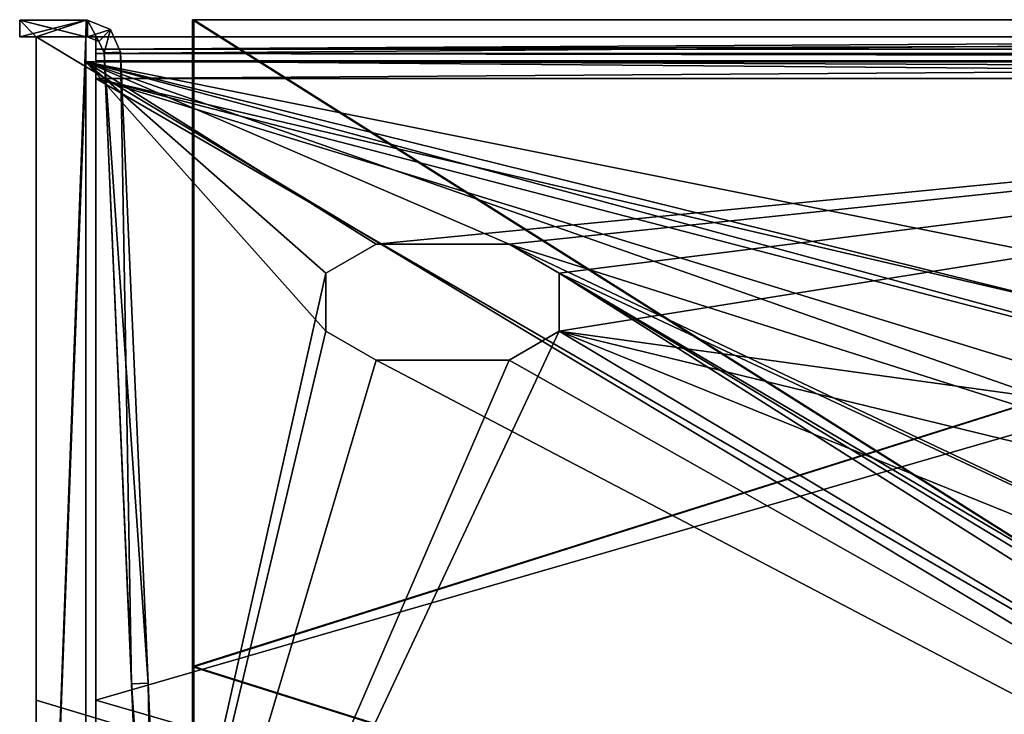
# Model space of a CAD drawing. Header units: millimetres. Extents: x -134 to 134, y -43 to 74.
# Tile 72 of 256: x -134 to -75, y -1 to 41. Entities that reach past the tile are written whole.
import ezdxf

# ---------------------------------------------------------------- set-up
doc = ezdxf.new("R2010")
doc.units = ezdxf.units.MM
doc.header["$LTSCALE"] = 65.185185
for name, color, linetype in [('1', 7, 'CONTINUOUS'), ('10', 7, 'CONTINUOUS'), ('12', 7, 'CONTINUOUS'), ('15', 7, 'CONTINUOUS'), ('16', 7, 'CONTINUOUS'), ('17', 7, 'CONTINUOUS'), ('18', 7, 'CONTINUOUS'), ('2', 7, 'CONTINUOUS'), ('223', 7, 'CONTINUOUS'), ('224', 7, 'CONTINUOUS'), ('245', 7, 'CONTINUOUS'), ('246', 7, 'CONTINUOUS'), ('248', 7, 'CONTINUOUS'), ('2811', 7, 'CONTINUOUS'), ('2812', 7, 'CONTINUOUS'), ('2815', 7, 'CONTINUOUS'), ('2816', 7, 'CONTINUOUS'), ('2818', 7, 'CONTINUOUS'), ('2820', 7, 'CONTINUOUS'), ('2821', 7, 'CONTINUOUS'), ('29', 7, 'CONTINUOUS'), ('2923', 7, 'CONTINUOUS'), ('3', 7, 'CONTINUOUS'), ('31', 7, 'CONTINUOUS'), ('33', 7, 'CONTINUOUS'), ('35', 7, 'CONTINUOUS'), ('39', 7, 'CONTINUOUS'), ('41', 7, 'CONTINUOUS'), ('43', 7, 'CONTINUOUS'), ('44', 7, 'CONTINUOUS'), ('58', 7, 'CONTINUOUS'), ('60', 7, 'CONTINUOUS'), ('63', 7, 'CONTINUOUS'), ('64', 7, 'CONTINUOUS'), ('7', 7, 'CONTINUOUS'), ('76', 7, 'CONTINUOUS'), ('77', 7, 'CONTINUOUS'), ('78', 7, 'CONTINUOUS'), ('79', 7, 'CONTINUOUS'), ('8', 7, 'CONTINUOUS'), ('80', 7, 'CONTINUOUS'), ('81', 7, 'CONTINUOUS'), ('82', 7, 'CONTINUOUS'), ('83', 7, 'CONTINUOUS'), ('84', 7, 'CONTINUOUS')]:
    doc.layers.add(name, color=color, linetype=linetype)

msp = doc.modelspace()

# ---------------------------------------------------------------- linework, layer by layer
at = {"layer": '1', "linetype": 'CONTINUOUS'}
for points in [[(-130, 40), (0, 40), (-130, -40), (-130, 40)], [(-130, -40), (0, 40), (0, -40), (-130, -40)]]:
    msp.add_3dface(points, dxfattribs=at)
at = {"layer": '10', "linetype": 'CONTINUOUS'}
for points in [[(-130, 38.5, -610), (-130, -38.5, -610), (-115.531, 22.25, -610), (-130, 38.5, -610)], [(0, 38.5, -610), (-130, 38.5, -610), (-4.326, 13.315, -610), (0, 38.5, -610)], [(-4.326, 13.315, -610), (-130, 38.5, -610), (-28.174, 13.315, -610), (-4.326, 13.315, -610)], [(-112.5, 27.5, -610), (-130, 38.5, -610), (-115.531, 25.75, -610), (-112.5, 27.5, -610)], [(-130, 38.5, -610), (-112.5, 27.5, -610), (-104.5, 27.5, -610), (-130, 38.5, -610)], [(-115.531, 25.75, -610), (-130, 38.5, -610), (-115.531, 22.25, -610), (-115.531, 25.75, -610)], [(-130, 38.5, -610), (-104.5, 27.5, -610), (-43.826, 8.229, -610), (-130, 38.5, -610)], [(-28.174, 13.315, -610), (-130, 38.5, -610), (-36.826, 13.315, -610), (-28.174, 13.315, -610)], [(-36.826, 13.315, -610), (-130, 38.5, -610), (-43.826, 8.229, -610), (-36.826, 13.315, -610)], [(-104.5, 27.5, -610), (-101.469, 25.75, -610), (-46.5, 0, -610), (-104.5, 27.5, -610)], [(-43.826, 8.229, -610), (-104.5, 27.5, -610), (-46.5, 0, -610), (-43.826, 8.229, -610)], [(-101.469, 22.25, -610), (0, -38.5, -610), (-101.469, 25.75, -610), (-101.469, 22.25, -610)], [(-101.469, 25.75, -610), (0, -38.5, -610), (-36.826, -13.315, -610), (-101.469, 25.75, -610)], [(-46.5, 0, -610), (-101.469, 25.75, -610), (-43.826, -8.229, -610), (-46.5, 0, -610)], [(-43.826, -8.229, -610), (-101.469, 25.75, -610), (-36.826, -13.315, -610), (-43.826, -8.229, -610)], [(-115.531, 22.25, -610), (-130, -38.5, -610), (-112.5, 20.5, -610), (-115.531, 22.25, -610)], [(-104.5, 20.5, -610), (0, -38.5, -610), (-101.469, 22.25, -610), (-104.5, 20.5, -610)], [(-130, -38.5, -610), (0, -38.5, -610), (-112.5, 20.5, -610), (-130, -38.5, -610)], [(-112.5, 20.5, -610), (0, -38.5, -610), (-104.5, 20.5, -610), (-112.5, 20.5, -610)]]:
    msp.add_3dface(points, dxfattribs=at)
at = {"layer": '12', "linetype": 'CONTINUOUS'}
for points in [[(-130, 38.5, -613), (-130, 38.5, -610), (0, 38.5, -610), (-130, 38.5, -613)], [(0, 38.5, -613), (-130, 38.5, -613), (0, 38.5, -610), (0, 38.5, -613)]]:
    msp.add_3dface(points, dxfattribs=at)
at = {"layer": '15', "linetype": 'CONTINUOUS'}
for points in [[(-115.531, 25.75, -613), (-112.5, 27.5, -613), (-115.531, 25.75, -610), (-115.531, 25.75, -613)], [(-112.5, 27.5, -613), (-112.5, 27.5, -610), (-115.531, 25.75, -610), (-112.5, 27.5, -613)], [(-115.531, 22.25, -613), (-115.531, 25.75, -613), (-115.531, 22.25, -610), (-115.531, 22.25, -613)], [(-115.531, 25.75, -613), (-115.531, 25.75, -610), (-115.531, 22.25, -610), (-115.531, 25.75, -613)], [(-112.5, 20.5, -613), (-115.531, 22.25, -613), (-112.5, 20.5, -610), (-112.5, 20.5, -613)], [(-115.531, 22.25, -613), (-115.531, 22.25, -610), (-112.5, 20.5, -610), (-115.531, 22.25, -613)]]:
    msp.add_3dface(points, dxfattribs=at)
at = {"layer": '16', "linetype": 'CONTINUOUS'}
for points in [[(-104.5, 20.5, -613), (-112.5, 20.5, -613), (-104.5, 20.5, -610), (-104.5, 20.5, -613)], [(-112.5, 20.5, -613), (-112.5, 20.5, -610), (-104.5, 20.5, -610), (-112.5, 20.5, -613)]]:
    msp.add_3dface(points, dxfattribs=at)
at = {"layer": '17', "linetype": 'CONTINUOUS'}
for points in [[(-104.5, 27.5, -613), (-101.469, 25.75, -613), (-104.5, 27.5, -610), (-104.5, 27.5, -613)], [(-101.469, 25.75, -613), (-101.469, 25.75, -610), (-104.5, 27.5, -610), (-101.469, 25.75, -613)], [(-101.469, 25.75, -613), (-101.469, 22.25, -613), (-101.469, 25.75, -610), (-101.469, 25.75, -613)], [(-101.469, 22.25, -613), (-101.469, 22.25, -610), (-101.469, 25.75, -610), (-101.469, 22.25, -613)], [(-101.469, 22.25, -613), (-104.5, 20.5, -613), (-101.469, 22.25, -610), (-101.469, 22.25, -613)], [(-104.5, 20.5, -613), (-104.5, 20.5, -610), (-101.469, 22.25, -610), (-104.5, 20.5, -613)]]:
    msp.add_3dface(points, dxfattribs=at)
at = {"layer": '18', "linetype": 'CONTINUOUS'}
for points in [[(-112.5, 27.5, -613), (-104.5, 27.5, -613), (-112.5, 27.5, -610), (-112.5, 27.5, -613)], [(-112.5, 27.5, -610), (-104.5, 27.5, -613), (-104.5, 27.5, -610), (-112.5, 27.5, -610)]]:
    msp.add_3dface(points, dxfattribs=at)
at = {"layer": '2', "linetype": 'CONTINUOUS'}
for points in [[(0, 40, 3), (-133, 40, 3), (0, -40, 3), (0, 40, 3)], [(0, -40, 3), (-133, 40, 3), (-133, 0, 3), (0, -40, 3)], [(-133, -40, 3), (0, -40, 3), (-133, 0, 3), (-133, -40, 3)]]:
    msp.add_3dface(points, dxfattribs=at)
at = {"layer": '223', "linetype": 'CONTINUOUS'}
for points in [[(-133, 40, -5.708), (-130, 40, -2.708), (-133.991, 41, -6.698), (-133, 40, -5.708)], [(-133, 40, -5.708), (-133.991, 41, -6.698), (-133.991, 40, -6.698), (-133, 40, -5.708)], [(-133.991, 41, -6.698), (-130, 40, -2.708), (-129.991, 40, -2.698), (-133.991, 41, -6.698)], [(-129.991, 41, -2.698), (-133.991, 41, -6.698), (-129.991, 40, -2.698), (-129.991, 41, -2.698)]]:
    msp.add_3dface(points, dxfattribs=at)
at = {"layer": '224', "linetype": 'CONTINUOUS'}
for points in [[(-129.991, 41, -249.716), (-133, 40, -246.706), (-133.991, 40, -245.716), (-129.991, 41, -249.716)], [(-133.991, 41, -245.716), (-129.991, 41, -249.716), (-133.991, 40, -245.716), (-133.991, 41, -245.716)], [(-130, 40, -249.706), (-133, 40, -246.706), (-129.991, 41, -249.716), (-130, 40, -249.706)], [(-130, 40, -249.706), (-129.991, 41, -249.716), (-129.991, 40, -249.716), (-130, 40, -249.706)]]:
    msp.add_3dface(points, dxfattribs=at)
at = {"layer": '245', "linetype": 'CONTINUOUS'}
for points in [[(-130, 40), (-133, 40, 3), (0, 40, 3), (-130, 40)], [(-133, 40, 3), (-130, 40), (-133, 40, -5.708), (-133, 40, 3)], [(-133, 40, -5.708), (-130, 40), (-130, 40, -1.354), (-133, 40, -5.708)], [(-130, 40, -2.708), (-133, 40, -5.708), (-130, 40, -1.354), (-130, 40, -2.708)], [(0, 40), (-130, 40), (0, 40, 3), (0, 40)]]:
    msp.add_3dface(points, dxfattribs=at)
at = {"layer": '246', "linetype": 'CONTINUOUS'}
for points in [[(-133, 40, -613), (-133, 40, -246.706), (-130, 40, -613), (-133, 40, -613)], [(-133, 40, -246.706), (-130, 40, -249.706), (-130, 40, -431.353), (-133, 40, -246.706)], [(-133, 40, -246.706), (-130, 40, -431.353), (-130, 40, -613), (-133, 40, -246.706)]]:
    msp.add_3dface(points, dxfattribs=at)
at = {"layer": '248', "linetype": 'CONTINUOUS'}
for points in [[(-133, 40, -246.706), (-133, 40, -5.708), (-133.991, 40, -245.716), (-133, 40, -246.706)], [(-133, 40, -5.708), (-133.991, 40, -6.698), (-133.991, 40, -126.207), (-133, 40, -5.708)], [(-133, 40, -5.708), (-133.991, 40, -126.207), (-133.991, 40, -245.716), (-133, 40, -5.708)]]:
    msp.add_3dface(points, dxfattribs=at)
at = {"layer": '2811', "linetype": 'CONTINUOUS'}
for points in [[(-129.4, 0, -606.5), (0, -37.5, -606.5), (-129.4, 37.5, -606.5), (-129.4, 0, -606.5)], [(-129.4, 37.5, -606.5), (0, -37.5, -606.5), (-7.35, 0, -606.5), (-129.4, 37.5, -606.5)], [(0, 37.5, -606.5), (-129.4, 37.5, -606.5), (0, 7.35, -606.5), (0, 37.5, -606.5)], [(0, 7.35, -606.5), (-129.4, 37.5, -606.5), (-5.197, 5.197, -606.5), (0, 7.35, -606.5)], [(-5.197, 5.197, -606.5), (-129.4, 37.5, -606.5), (-7.35, 0, -606.5), (-5.197, 5.197, -606.5)], [(-129.4, -37.5, -606.5), (0, -37.5, -606.5), (-129.4, 0, -606.5), (-129.4, -37.5, -606.5)]]:
    msp.add_3dface(points, dxfattribs=at)
at = {"layer": '2812', "linetype": 'CONTINUOUS'}
for points in [[(-129.4, 40, -613), (-129.4, 39, -613), (-129.4, 40, -609), (-129.4, 40, -613)], [(-129.4, 40, -609), (-129.4, 39, -613), (-129.4, 39.268, -607.232), (-129.4, 40, -609)], [(-129.4, 37.5, -607.5), (-129.4, 37.5, -606.5), (-129.4, 39.268, -607.232), (-129.4, 37.5, -607.5)], [(-129.4, 38.561, -607.939), (-129.4, 37.5, -607.5), (-129.4, 39.268, -607.232), (-129.4, 38.561, -607.939)], [(-129.4, 39, -609), (-129.4, 38.561, -607.939), (-129.4, 39.268, -607.232), (-129.4, 39, -609)], [(-129.4, 39, -613), (-129.4, 39, -609), (-129.4, 39.268, -607.232), (-129.4, 39, -613)], [(-129.4, 0, -606.5), (-129.4, 37.5, -606.5), (-129.4, 0, -607.5), (-129.4, 0, -606.5)], [(-129.4, 0, -607.5), (-129.4, 37.5, -606.5), (-129.4, 37.5, -607.5), (-129.4, 0, -607.5)], [(-129.4, -37.5, -606.5), (-129.4, 0, -606.5), (-129.4, -37.5, -607.5), (-129.4, -37.5, -606.5)], [(-129.4, -37.5, -607.5), (-129.4, 0, -606.5), (-129.4, 0, -607.5), (-129.4, -37.5, -607.5)]]:
    msp.add_3dface(points, dxfattribs=at)
at = {"layer": '2815', "linetype": 'CONTINUOUS'}
for points in [[(-129.4, 40, -613), (-129.4, 40, -609), (0, 40, -609), (-129.4, 40, -613)], [(-129.4, 40, -613), (0, 40, -609), (0, 40, -613), (-129.4, 40, -613)]]:
    msp.add_3dface(points, dxfattribs=at)
at = {"layer": '2816', "linetype": 'CONTINUOUS'}
for points in [[(-129.4, 40, -609), (-129.4, 39.268, -607.232), (0, 40, -609), (-129.4, 40, -609)], [(-129.4, 39.268, -607.232), (129.4, 39.268, -607.232), (129.4, 40, -609), (-129.4, 39.268, -607.232)], [(-129.4, 39.268, -607.232), (129.4, 40, -609), (0, 40, -609), (-129.4, 39.268, -607.232)], [(-129.4, 37.5, -606.5), (0, 37.5, -606.5), (129.4, 39.268, -607.232), (-129.4, 37.5, -606.5)], [(-129.4, 39.268, -607.232), (-129.4, 37.5, -606.5), (129.4, 39.268, -607.232), (-129.4, 39.268, -607.232)]]:
    msp.add_3dface(points, dxfattribs=at)
at = {"layer": '2818', "linetype": 'CONTINUOUS'}
for points in [[(-129.4, -37.5, -607.5), (-129.4, 0, -607.5), (0, 37.5, -607.5), (-129.4, -37.5, -607.5)], [(-129.4, -37.5, -607.5), (0, 37.5, -607.5), (-10.163, 4.209, -607.5), (-129.4, -37.5, -607.5)], [(-129.4, 0, -607.5), (-129.4, 37.5, -607.5), (0, 37.5, -607.5), (-129.4, 0, -607.5)], [(-11, 0, -607.5), (-129.4, -37.5, -607.5), (-10.163, 4.209, -607.5), (-11, 0, -607.5)], [(-10.163, -4.21, -607.5), (-129.4, -37.5, -607.5), (-11, 0, -607.5), (-10.163, -4.21, -607.5)]]:
    msp.add_3dface(points, dxfattribs=at)
at = {"layer": '2820', "linetype": 'CONTINUOUS'}
for points in [[(-129.4, 39, -609), (-129.4, 39, -613), (0, 39, -613), (-129.4, 39, -609)], [(0, 39, -609), (-129.4, 39, -609), (0, 39, -613), (0, 39, -609)]]:
    msp.add_3dface(points, dxfattribs=at)
at = {"layer": '2821', "linetype": 'CONTINUOUS'}
for points in [[(-129.4, 38.561, -607.939), (-129.4, 39, -609), (129.4, 38.561, -607.939), (-129.4, 38.561, -607.939)], [(129.4, 38.561, -607.939), (-129.4, 39, -609), (0, 39, -609), (129.4, 38.561, -607.939)], [(-129.4, 37.5, -607.5), (-129.4, 38.561, -607.939), (0, 37.5, -607.5), (-129.4, 37.5, -607.5)], [(-129.4, 38.561, -607.939), (129.4, 38.561, -607.939), (129.4, 37.5, -607.5), (-129.4, 38.561, -607.939)], [(-129.4, 38.561, -607.939), (129.4, 37.5, -607.5), (0, 37.5, -607.5), (-129.4, 38.561, -607.939)]]:
    msp.add_3dface(points, dxfattribs=at)
at = {"layer": '29', "linetype": 'CONTINUOUS'}
for points in [[(0, -36.985, -251.715), (-123.5, -36.985, -251.715), (0, 41.029, -252.396), (0, -36.985, -251.715)], [(0, 41.029, -252.396), (-123.5, -36.985, -251.715), (-123.5, 2.022, -252.056), (0, 41.029, -252.396)], [(-123.5, 41.029, -252.396), (0, 41.029, -252.396), (-123.5, 2.022, -252.056), (-123.5, 41.029, -252.396)]]:
    msp.add_3dface(points, dxfattribs=at)
at = {"layer": '2923', "linetype": 'CONTINUOUS'}
for points in [[(-129.4, 39, -613), (-129.4, 40, -613), (0, 40, -613), (-129.4, 39, -613)], [(-129.4, 39, -613), (0, 40, -613), (0, 39, -613), (-129.4, 39, -613)]]:
    msp.add_3dface(points, dxfattribs=at)
at = {"layer": '3', "linetype": 'CONTINUOUS'}
for points in [[(-133, 0, 3), (-133, 40, 3), (-133, 40, -5.708), (-133, 0, 3)], [(-133, -40, 3), (-133, 0, 3), (-133, 40, -5.708), (-133, -40, 3)], [(-133, -40, 3), (-133, 40, -5.708), (-133, 40, -246.706), (-133, -40, 3)], [(-133, -40, -613), (-133, -40, 3), (-133, 40, -613), (-133, -40, -613)], [(-133, 40, -613), (-133, -40, 3), (-133, 40, -246.706), (-133, 40, -613)]]:
    msp.add_3dface(points, dxfattribs=at)
at = {"layer": '31', "linetype": 'CONTINUOUS'}
for points in [[(-123.5, 41.038, -251.396), (-123.5, 2.031, -251.056), (0, -36.976, -250.715), (-123.5, 41.038, -251.396)], [(0, 41.038, -251.396), (-123.5, 41.038, -251.396), (0, -36.976, -250.715), (0, 41.038, -251.396)], [(-123.5, 2.031, -251.056), (-123.5, -36.976, -250.715), (0, -36.976, -250.715), (-123.5, 2.031, -251.056)]]:
    msp.add_3dface(points, dxfattribs=at)
at = {"layer": '33', "linetype": 'CONTINUOUS'}
for points in [[(-123.5, 41.029, -252.396), (-123.5, 2.022, -252.056), (-123.5, 41.038, -251.396), (-123.5, 41.029, -252.396)], [(-123.5, 2.022, -252.056), (-123.5, 2.031, -251.056), (-123.5, 41.038, -251.396), (-123.5, 2.022, -252.056)], [(-123.5, 2.022, -252.056), (-123.5, -36.985, -251.715), (-123.5, 2.031, -251.056), (-123.5, 2.022, -252.056)], [(-123.5, -36.985, -251.715), (-123.5, -36.976, -250.715), (-123.5, 2.031, -251.056), (-123.5, -36.985, -251.715)]]:
    msp.add_3dface(points, dxfattribs=at)
at = {"layer": '35', "linetype": 'CONTINUOUS'}
for points in [[(0, 41.029, -252.396), (-123.5, 41.029, -252.396), (0, 41.038, -251.396), (0, 41.029, -252.396)], [(-123.5, 41.029, -252.396), (-123.5, 41.038, -251.396), (0, 41.038, -251.396), (-123.5, 41.029, -252.396)]]:
    msp.add_3dface(points, dxfattribs=at)
at = {"layer": '39', "linetype": 'CONTINUOUS'}
for points in [[(-125.584, -37.055, -126.207), (-125.584, -37.055, -2.698), (-128.906, 39.044, -126.207), (-125.584, -37.055, -126.207)], [(-128.906, 39.044, -126.207), (-125.584, -37.055, -2.698), (-127.245, 0.994, -2.698), (-128.906, 39.044, -126.207)], [(-127.245, 0.994, -249.716), (-125.584, -37.055, -126.207), (-128.906, 39.044, -249.716), (-127.245, 0.994, -249.716)], [(-128.906, 39.044, -249.716), (-125.584, -37.055, -126.207), (-128.906, 39.044, -126.207), (-128.906, 39.044, -249.716)], [(-128.906, 39.044, -2.698), (-128.906, 39.044, -126.207), (-127.245, 0.994, -2.698), (-128.906, 39.044, -2.698)], [(-125.584, -37.055, -249.716), (-125.584, -37.055, -126.207), (-127.245, 0.994, -249.716), (-125.584, -37.055, -249.716)]]:
    msp.add_3dface(points, dxfattribs=at)
at = {"layer": '41', "linetype": 'CONTINUOUS'}
for points in [[(-127.907, 39.087, -2.698), (-126.246, 1.038, -2.698), (-124.584, -37.011, -126.207), (-127.907, 39.087, -2.698)], [(-127.907, 39.087, -126.207), (-127.907, 39.087, -2.698), (-124.584, -37.011, -126.207), (-127.907, 39.087, -126.207)], [(-127.907, 39.087, -249.716), (-127.907, 39.087, -126.207), (-126.246, 1.038, -249.716), (-127.907, 39.087, -249.716)], [(-126.246, 1.038, -249.716), (-127.907, 39.087, -126.207), (-124.584, -37.011, -249.716), (-126.246, 1.038, -249.716)], [(-124.584, -37.011, -249.716), (-127.907, 39.087, -126.207), (-124.584, -37.011, -126.207), (-124.584, -37.011, -249.716)], [(-126.246, 1.038, -2.698), (-124.584, -37.011, -2.698), (-124.584, -37.011, -126.207), (-126.246, 1.038, -2.698)]]:
    msp.add_3dface(points, dxfattribs=at)
at = {"layer": '43', "linetype": 'CONTINUOUS'}
for points in [[(-128.906, 39.044, -2.698), (-127.245, 0.994, -2.698), (-127.907, 39.087, -2.698), (-128.906, 39.044, -2.698)], [(-127.245, 0.994, -2.698), (-126.246, 1.038, -2.698), (-127.907, 39.087, -2.698), (-127.245, 0.994, -2.698)], [(-127.245, 0.994, -2.698), (-125.584, -37.055, -2.698), (-126.246, 1.038, -2.698), (-127.245, 0.994, -2.698)], [(-125.584, -37.055, -2.698), (-124.584, -37.011, -2.698), (-126.246, 1.038, -2.698), (-125.584, -37.055, -2.698)]]:
    msp.add_3dface(points, dxfattribs=at)
at = {"layer": '44', "linetype": 'CONTINUOUS'}
for points in [[(-128.906, 39.044, -249.716), (-127.907, 39.087, -249.716), (-126.246, 1.038, -249.716), (-128.906, 39.044, -249.716)], [(-127.245, 0.994, -249.716), (-128.906, 39.044, -249.716), (-126.246, 1.038, -249.716), (-127.245, 0.994, -249.716)], [(-127.245, 0.994, -249.716), (-126.246, 1.038, -249.716), (-124.584, -37.011, -249.716), (-127.245, 0.994, -249.716)], [(-125.584, -37.055, -249.716), (-127.245, 0.994, -249.716), (-124.584, -37.011, -249.716), (-125.584, -37.055, -249.716)]]:
    msp.add_3dface(points, dxfattribs=at)
at = {"layer": '58', "linetype": 'CONTINUOUS'}
for points in [[(-123.585, 2.022, -0.34), (0, -36.985, -0.681), (-123.585, 41.029), (-123.585, 2.022, -0.34)], [(-123.585, 41.029), (0, -36.985, -0.681), (0, 41.029), (-123.585, 41.029)], [(-123.585, -36.985, -0.681), (0, -36.985, -0.681), (-123.585, 2.022, -0.34), (-123.585, -36.985, -0.681)]]:
    msp.add_3dface(points, dxfattribs=at)
at = {"layer": '60', "linetype": 'CONTINUOUS'}
for points in [[(-123.585, 41.038, -1), (0, 41.038, -1), (-123.585, 2.031, -1.34), (-123.585, 41.038, -1)], [(-123.585, 2.031, -1.34), (0, 41.038, -1), (-123.585, -36.976, -1.681), (-123.585, 2.031, -1.34)], [(-123.585, -36.976, -1.681), (0, 41.038, -1), (0, -36.976, -1.681), (-123.585, -36.976, -1.681)]]:
    msp.add_3dface(points, dxfattribs=at)
at = {"layer": '63', "linetype": 'CONTINUOUS'}
for points in [[(-123.585, 41.029), (-123.585, 41.038, -1), (-123.585, 2.031, -1.34), (-123.585, 41.029)], [(-123.585, 2.022, -0.34), (-123.585, 41.029), (-123.585, 2.031, -1.34), (-123.585, 2.022, -0.34)], [(-123.585, 2.022, -0.34), (-123.585, 2.031, -1.34), (-123.585, -36.976, -1.681), (-123.585, 2.022, -0.34)], [(-123.585, -36.985, -0.681), (-123.585, 2.022, -0.34), (-123.585, -36.976, -1.681), (-123.585, -36.985, -0.681)]]:
    msp.add_3dface(points, dxfattribs=at)
at = {"layer": '64', "linetype": 'CONTINUOUS'}
for points in [[(-123.585, 41.029), (0, 41.029), (-123.585, 41.038, -1), (-123.585, 41.029)], [(0, 41.029), (0, 41.038, -1), (-123.585, 41.038, -1), (0, 41.029)]]:
    msp.add_3dface(points, dxfattribs=at)
at = {"layer": '7', "linetype": 'CONTINUOUS'}
for points in [[(-130, 40), (-130, -40), (-130, -40, -306.5), (-130, 40)], [(-130, 40), (-130, -40, -306.5), (-130, 40, -1.354), (-130, 40)], [(-130, -40, -306.5), (-130, -40, -613), (-130, 40, -431.353), (-130, -40, -306.5)], [(-130, 40, -2.708), (-130, -40, -306.5), (-130, 40, -249.706), (-130, 40, -2.708)], [(-130, -40, -306.5), (-130, 40, -2.708), (-130, 40, -1.354), (-130, -40, -306.5)], [(-130, 40, -249.706), (-130, -40, -306.5), (-130, 40, -431.353), (-130, 40, -249.706)], [(-130, 40, -431.353), (-130, -40, -613), (-130, -38.5, -610), (-130, 40, -431.353)], [(-130, 40, -613), (-130, 40, -431.353), (-130, 38.5, -613), (-130, 40, -613)], [(-130, 38.5, -613), (-130, 40, -431.353), (-130, 38.5, -610), (-130, 38.5, -613)], [(-130, 38.5, -610), (-130, 40, -431.353), (-130, -38.5, -610), (-130, 38.5, -610)]]:
    msp.add_3dface(points, dxfattribs=at)
at = {"layer": '76', "linetype": 'CONTINUOUS'}
for points in [[(-133.991, 41, -126.207), (-133.991, 41, -6.698), (-129.905, 41, -126.207), (-133.991, 41, -126.207)], [(-129.905, 41, -126.207), (-133.991, 41, -6.698), (-129.991, 41, -2.698), (-129.905, 41, -126.207)], [(-133.991, 41, -245.716), (-133.991, 41, -126.207), (-129.905, 41, -249.716), (-133.991, 41, -245.716)], [(-129.905, 41, -249.716), (-133.991, 41, -126.207), (-129.905, 41, -126.207), (-129.905, 41, -249.716)], [(-129.991, 41, -249.716), (-133.991, 41, -245.716), (-129.905, 41, -249.716), (-129.991, 41, -249.716)], [(-129.905, 41, -2.698), (-129.905, 41, -126.207), (-129.991, 41, -2.698), (-129.905, 41, -2.698)]]:
    msp.add_3dface(points, dxfattribs=at)
at = {"layer": '77', "linetype": 'CONTINUOUS'}
for points in [[(-129.905, 41, -249.716), (-129.905, 41, -126.207), (-128.522, 40.445, -2.698), (-129.905, 41, -249.716)], [(-128.522, 40.445, -249.716), (-129.905, 41, -249.716), (-128.522, 40.445, -2.698), (-128.522, 40.445, -249.716)], [(-129.905, 41, -126.207), (-129.905, 41, -2.698), (-128.522, 40.445, -2.698), (-129.905, 41, -126.207)], [(-127.907, 39.087, -2.698), (-127.907, 39.087, -126.207), (-128.522, 40.445, -249.716), (-127.907, 39.087, -2.698)], [(-127.907, 39.087, -2.698), (-128.522, 40.445, -249.716), (-128.522, 40.445, -2.698), (-127.907, 39.087, -2.698)], [(-127.907, 39.087, -126.207), (-127.907, 39.087, -249.716), (-128.522, 40.445, -249.716), (-127.907, 39.087, -126.207)]]:
    msp.add_3dface(points, dxfattribs=at)
at = {"layer": '78', "linetype": 'CONTINUOUS'}
for points in [[(-130, 40, -2.708), (-130, 40, -249.706), (-129.905, 40, -126.207), (-130, 40, -2.708)], [(-129.991, 40, -2.698), (-130, 40, -2.708), (-129.905, 40, -2.698), (-129.991, 40, -2.698)], [(-129.905, 40, -2.698), (-130, 40, -2.708), (-129.905, 40, -126.207), (-129.905, 40, -2.698)], [(-129.905, 40, -126.207), (-130, 40, -249.706), (-129.991, 40, -249.716), (-129.905, 40, -126.207)], [(-129.905, 40, -249.716), (-129.905, 40, -126.207), (-129.991, 40, -249.716), (-129.905, 40, -249.716)]]:
    msp.add_3dface(points, dxfattribs=at)
at = {"layer": '79', "linetype": 'CONTINUOUS'}
for points in [[(-129.905, 40, -2.698), (-129.905, 40, -126.207), (-129.214, 39.722, -249.716), (-129.905, 40, -2.698)], [(-129.214, 39.722, -2.698), (-129.905, 40, -2.698), (-129.214, 39.722, -249.716), (-129.214, 39.722, -2.698)], [(-129.905, 40, -126.207), (-129.905, 40, -249.716), (-129.214, 39.722, -249.716), (-129.905, 40, -126.207)], [(-128.906, 39.044, -249.716), (-128.906, 39.044, -126.207), (-129.214, 39.722, -2.698), (-128.906, 39.044, -249.716)], [(-128.906, 39.044, -249.716), (-129.214, 39.722, -2.698), (-129.214, 39.722, -249.716), (-128.906, 39.044, -249.716)], [(-128.906, 39.044, -126.207), (-128.906, 39.044, -2.698), (-129.214, 39.722, -2.698), (-128.906, 39.044, -126.207)]]:
    msp.add_3dface(points, dxfattribs=at)
at = {"layer": '8', "linetype": 'CONTINUOUS'}
for points in [[(-133, -40, -613), (-133, 40, -613), (-130, 40, -613), (-133, -40, -613)], [(-133, -40, -613), (-130, 40, -613), (-130, 38.5, -613), (-133, -40, -613)], [(-133, -40, -613), (-130, 38.5, -613), (-130, -38.5, -613), (-133, -40, -613)], [(-130, -38.5, -613), (-130, 38.5, -613), (-115.531, 25.75, -613), (-130, -38.5, -613)], [(-130, 38.5, -613), (0, 38.5, -613), (-112.5, 27.5, -613), (-130, 38.5, -613)], [(-130, 38.5, -613), (-112.5, 27.5, -613), (-115.531, 25.75, -613), (-130, 38.5, -613)], [(-112.5, 27.5, -613), (0, 38.5, -613), (-104.5, 27.5, -613), (-112.5, 27.5, -613)], [(-104.5, 27.5, -613), (0, 38.5, -613), (-101.469, 25.75, -613), (-104.5, 27.5, -613)], [(0, 38.5, -613), (-36.826, 13.315, -613), (-101.469, 22.25, -613), (0, 38.5, -613)], [(-101.469, 25.75, -613), (0, 38.5, -613), (-101.469, 22.25, -613), (-101.469, 25.75, -613)], [(-115.531, 22.25, -613), (-130, -38.5, -613), (-115.531, 25.75, -613), (-115.531, 22.25, -613)], [(-46.5, 0, -613), (-130, -38.5, -613), (-101.469, 22.25, -613), (-46.5, 0, -613)], [(-101.469, 22.25, -613), (-130, -38.5, -613), (-104.5, 20.5, -613), (-101.469, 22.25, -613)], [(-112.5, 20.5, -613), (-130, -38.5, -613), (-115.531, 22.25, -613), (-112.5, 20.5, -613)], [(-43.826, 8.229, -613), (-46.5, 0, -613), (-101.469, 22.25, -613), (-43.826, 8.229, -613)], [(-36.826, 13.315, -613), (-43.826, 8.229, -613), (-101.469, 22.25, -613), (-36.826, 13.315, -613)], [(-104.5, 20.5, -613), (-130, -38.5, -613), (-112.5, 20.5, -613), (-104.5, 20.5, -613)], [(-43.826, -8.229, -613), (-130, -38.5, -613), (-46.5, 0, -613), (-43.826, -8.229, -613)]]:
    msp.add_3dface(points, dxfattribs=at)
at = {"layer": '80', "linetype": 'CONTINUOUS'}
for points in [[(-129.991, 41, -249.716), (-129.905, 41, -249.716), (-129.905, 40, -249.716), (-129.991, 41, -249.716)], [(-129.991, 41, -249.716), (-129.905, 40, -249.716), (-129.991, 40, -249.716), (-129.991, 41, -249.716)]]:
    msp.add_3dface(points, dxfattribs=at)
at = {"layer": '81', "linetype": 'CONTINUOUS'}
for points in [[(-129.905, 41, -2.698), (-129.991, 41, -2.698), (-129.991, 40, -2.698), (-129.905, 41, -2.698)], [(-129.905, 41, -2.698), (-129.991, 40, -2.698), (-129.905, 40, -2.698), (-129.905, 41, -2.698)]]:
    msp.add_3dface(points, dxfattribs=at)
at = {"layer": '82', "linetype": 'CONTINUOUS'}
for points in [[(-133.991, 41, -6.698), (-133.991, 41, -126.207), (-133.991, 40, -6.698), (-133.991, 41, -6.698)], [(-133.991, 41, -126.207), (-133.991, 41, -245.716), (-133.991, 40, -126.207), (-133.991, 41, -126.207)], [(-133.991, 40, -6.698), (-133.991, 41, -126.207), (-133.991, 40, -126.207), (-133.991, 40, -6.698)], [(-133.991, 40, -126.207), (-133.991, 41, -245.716), (-133.991, 40, -245.716), (-133.991, 40, -126.207)]]:
    msp.add_3dface(points, dxfattribs=at)
at = {"layer": '83', "linetype": 'CONTINUOUS'}
for points in [[(-129.905, 41, -249.716), (-128.522, 40.445, -249.716), (-129.905, 40, -249.716), (-129.905, 41, -249.716)], [(-129.905, 40, -249.716), (-128.522, 40.445, -249.716), (-129.214, 39.722, -249.716), (-129.905, 40, -249.716)], [(-128.522, 40.445, -249.716), (-128.906, 39.044, -249.716), (-129.214, 39.722, -249.716), (-128.522, 40.445, -249.716)], [(-127.907, 39.087, -249.716), (-128.906, 39.044, -249.716), (-128.522, 40.445, -249.716), (-127.907, 39.087, -249.716)]]:
    msp.add_3dface(points, dxfattribs=at)
at = {"layer": '84', "linetype": 'CONTINUOUS'}
for points in [[(-128.522, 40.445, -2.698), (-129.905, 41, -2.698), (-129.214, 39.722, -2.698), (-128.522, 40.445, -2.698)], [(-129.905, 41, -2.698), (-129.905, 40, -2.698), (-129.214, 39.722, -2.698), (-129.905, 41, -2.698)], [(-128.906, 39.044, -2.698), (-128.522, 40.445, -2.698), (-129.214, 39.722, -2.698), (-128.906, 39.044, -2.698)], [(-128.906, 39.044, -2.698), (-127.907, 39.087, -2.698), (-128.522, 40.445, -2.698), (-128.906, 39.044, -2.698)]]:
    msp.add_3dface(points, dxfattribs=at)

doc.saveas('drawing.dxf')
